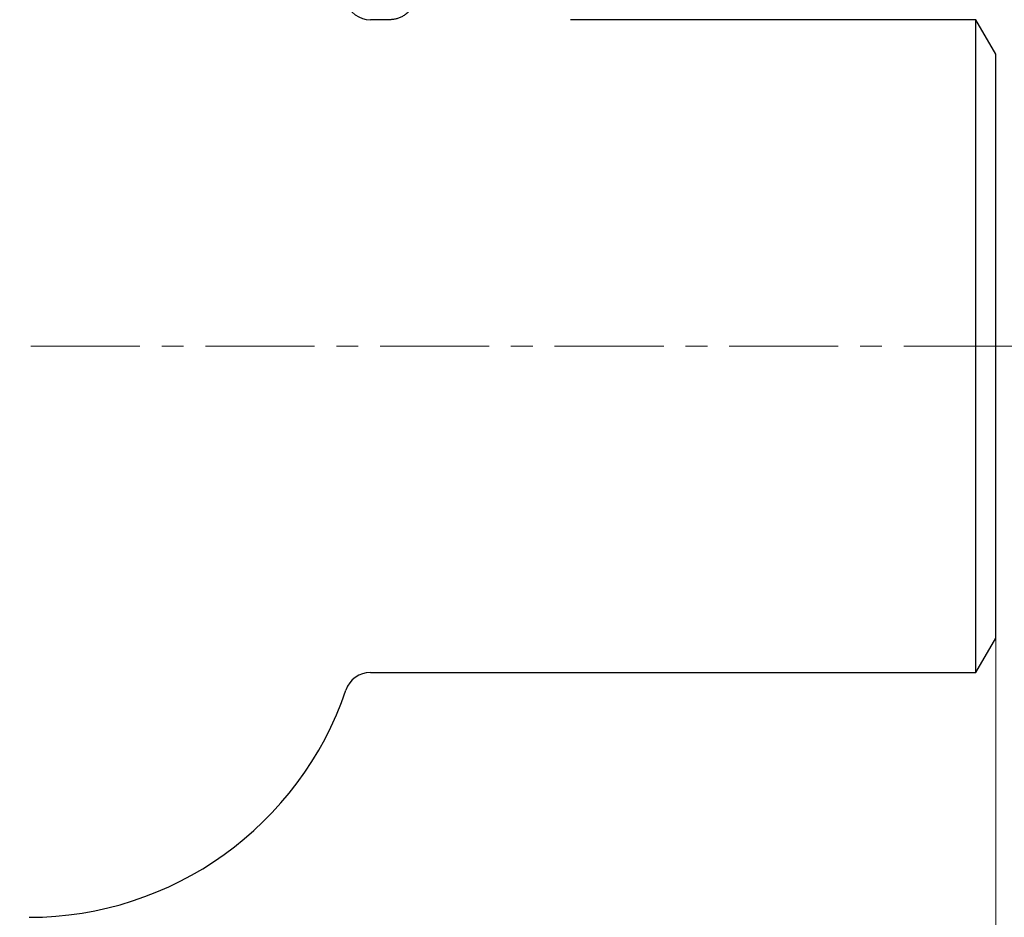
# Model space of a CAD drawing. Header units: millimetres. Extents: x 0 to 594, y 0 to 420.
# Tile 17 of 19: x 218 to 333, y 157 to 262. Entities that reach past the tile are written whole.
import ezdxf

# ---------------------------------------------------------------- set-up
doc = ezdxf.new("R2010")
doc.units = ezdxf.units.MM
doc.linetypes.add('CENTERX2', pattern=[20.32, 12.7, -2.54, 2.54, -2.54])
doc.styles.add('SLDTEXTSTYLE1', font='TXT', dxfattribs={"width": 0.7})
doc.dimstyles.new('SLDDIMSTYLE0', dxfattribs={"dimtxt": 5, "dimasz": 3.5, "dimexe": 0, "dimexo": 0.0625, "dimgap": 1.25, "dimtad": 2, "dimrnd": 1e-09, "dimzin": 12, "dimdsep": 46, "dimtxsty": 'SLDTEXTSTYLE1', "dimsah": 1, "dimcen": 0.09, "dimadec": 0, "dimazin": 3, "dimtol": 1, "dimtp": 3, "dimtm": 3, "dimtfac": 1, "dimtdec": 3, "dimtofl": 0, "dimtmove": 0, "dimatfit": 3, "dimfxl": 1, "dimfrac": 2, "dimtolj": 1, "dimarcsym": 0})

# ---------------------------------------------------------------- blocks, each defined once
blk = doc.blocks.new('_D')
at = {"color": 7, "linetype": 'Continuous', "lineweight": 0}
for p, q in [((31.9, 189.55), (31.9, 145.55)), ((331.9, 189.55), (331.9, 145.55)), ((31.9, 147.05), (331.9, 147.05))]:
    blk.add_line(p, q, dxfattribs=at)
at = {"color": 7, "linetype": 'Continuous', "lineweight": 18}
for points in [[(31.9, 147.05), (35.4, 146.55), (35.4, 147.55)], [(331.9, 147.05), (328.4, 147.55), (328.4, 146.55)]]:
    blk.add_solid(points, dxfattribs=at)
at = {"color": 7, "linetype": 'Continuous', "lineweight": 18, "char_height": 5, "attachment_point": 1, "style": 'SLDTEXTSTYLE1'}
for s, insert in [('300', (179.81, 153.49)), ('±3', (191.08, 153.49))]:
    blk.add_mtext(s, dxfattribs=dict(at, insert=insert))

msp = doc.modelspace()

# ---------------------------------------------------------------- linework, layer by layer
at = {"color": 7, "linetype": 'Continuous', "lineweight": 25}
for p, q in [((261.409, 261.549), (259.115, 261.549)), ((261.409, 261.547), (261.408, 261.547)), ((329.591, 261.549), (282.4, 261.549)), ((282.4, 261.549), (282.4, 261.549)), ((331.9, 257.549), (329.591, 261.549)), ((329.591, 223.549), (329.591, 261.549)), ((331.9, 223.549), (331.9, 257.549)), ((329.591, 185.549), (329.591, 223.549)), ((331.9, 189.549), (331.9, 223.549)), ((329.591, 185.549), (331.9, 189.549)), ((259.115, 185.549), (329.591, 185.549))]:
    msp.add_line(p, q, dxfattribs=at)
at = {"color": 7, "linetype": 'CENTERX2', "lineweight": 18}
msp.add_line((333.9, 223.549), (29.9, 223.549), dxfattribs=at)
at = {"color": 7, "linetype": 'Continuous', "lineweight": 25}
for centre, radius, start, end in [((259.115, 264.549), 3, 198.67204, 270), ((259.115, 182.549), 3, 90, 161.32796), ((219.4, 195.97), 38.921, 270, 341.32796)]:
    msp.add_arc(centre, radius, start, end, dxfattribs=at)
msp.add_open_spline([(264.399, 264.546), (264.399, 264.489), (264.399, 264.348), (264.374, 264.125), (264.33, 263.881), (264.265, 263.645), (264.184, 263.418), (264.085, 263.201), (263.972, 262.996), (263.844, 262.802), (263.703, 262.62), (263.552, 262.453), (263.39, 262.299), (263.22, 262.159), (263.043, 262.034), (262.86, 261.924), (262.674, 261.829), (262.485, 261.748), (262.295, 261.682), (262.106, 261.63), (261.92, 261.591), (261.738, 261.566), (261.568, 261.551), (261.459, 261.549), (261.408, 261.549)], degree=3, knots=[0, 0, 0, 0, 0.0365092, 0.0899576, 0.1426242, 0.1945636, 0.2458182, 0.2964172, 0.3463795, 0.3957149, 0.4444247, 0.4925027, 0.5399347, 0.5866984, 0.6327625, 0.6780855, 0.7226141, 0.7662804, 0.8089991, 0.8506627, 0.8911354, 0.9302442, 0.967767, 1, 1, 1, 1], dxfattribs=at)

# ---------------------------------------------------------------- dimensions: what is measured, and where the dimension line sits
at = {"color": 7, "linetype": 'Continuous', "lineweight": 18}
dim = msp.add_linear_dim(base=(331.9, 147.049), p1=(31.9, 189.549), p2=(331.9, 189.549), dimstyle='SLDDIMSTYLE0', dxfattribs=at)
dim.commit()
dim.dimension.update_dxf_attribs({"geometry": '_D', "text_midpoint": (188.334, 147.049), "dimtype": 160})

doc.saveas('drawing.dxf')
